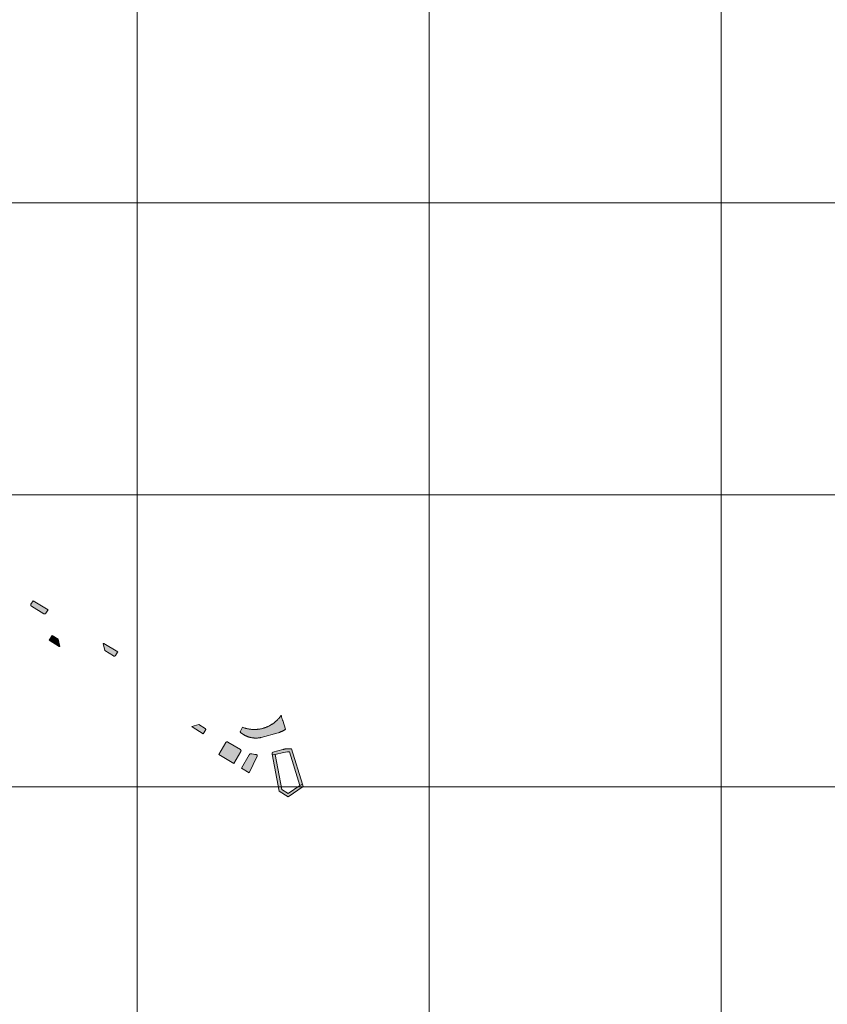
# Model space of a CAD drawing. Header units: metres. Extents: x 191568 to 204791, y 316774 to 325272.
# Tile 78 of 93: x 200305 to 200581, y 319851 to 320188. Entities that reach past the tile are written whole.
import ezdxf

# ---------------------------------------------------------------- set-up
doc = ezdxf.new("R2010")
doc.units = ezdxf.units.M
doc.layers.add('0-MEETLOCATIES-100x100m', color=1, linetype='Continuous', lineweight=13)
doc.layers.add('Gekoppeld_blokhaag', color=7, linetype='Continuous', lineweight=0)

# ---------------------------------------------------------------- blocks, each defined once
blk = doc.blocks.new('*U13')
at = {"layer": '0-MEETLOCATIES-100x100m'}
blk.add_lwpolyline([(-50, 50), (50, 50), (50, -50), (-50, -50)], close=True, dxfattribs=at)
blk = doc.blocks.new('*U14')
at = {"layer": '0-MEETLOCATIES-100x100m', "color": 0, "linetype": 'ByBlock', "lineweight": -2, "transparency": 16777216}
for p in [(2100, 2500), (2200, 2500), (2300, 2500), (2400, 2500), (2100, 2400), (2200, 2400), (2300, 2400), (2400, 2400), (2100, 2300), (2200, 2300), (2300, 2300), (2400, 2300), (2100, 2200), (2200, 2200), (2300, 2200), (2400, 2200)]:
    blk.add_blockref('*U13', p, dxfattribs=at)

msp = doc.modelspace()

# ---------------------------------------------------------------- hatches: boundary and pattern name
at = {"layer": 'Gekoppeld_blokhaag'}
for points in [[(200308.92, 319987.51), (200313.2, 319984.92), (200313.21, 319984.92), (200313.22, 319984.91), (200313.22, 319984.91), (200313.23, 319984.9), (200313.24, 319984.9), (200313.25, 319984.89), (200313.26, 319984.89), (200313.27, 319984.89), (200313.27, 319984.88), (200313.28, 319984.88), (200313.29, 319984.88), (200313.3, 319984.87), (200313.31, 319984.87), (200313.32, 319984.87), (200313.33, 319984.87), (200313.34, 319984.86), (200313.35, 319984.86), (200313.35, 319984.86), (200313.36, 319984.86), (200313.37, 319984.86), (200313.38, 319984.85), (200313.39, 319984.85), (200313.4, 319984.85), (200313.41, 319984.85), (200313.42, 319984.85), (200313.43, 319984.85), (200313.44, 319984.85), (200313.45, 319984.85), (200313.45, 319984.85), (200313.46, 319984.85), (200313.47, 319984.85), (200313.48, 319984.85), (200313.49, 319984.85), (200313.5, 319984.85), (200313.51, 319984.85), (200313.52, 319984.85), (200313.53, 319984.85), (200313.54, 319984.85), (200313.55, 319984.85), (200313.56, 319984.85), (200313.56, 319984.86), (200313.57, 319984.86), (200313.58, 319984.86), (200313.59, 319984.86), (200313.6, 319984.86), (200313.61, 319984.87), (200313.62, 319984.87), (200313.63, 319984.87), (200313.64, 319984.87), (200313.65, 319984.88), (200313.65, 319984.88), (200313.66, 319984.88), (200313.67, 319984.89), (200313.68, 319984.89), (200313.69, 319984.89), (200313.7, 319984.9), (200313.7, 319984.9), (200313.71, 319984.91), (200313.72, 319984.91), (200313.73, 319984.92), (200313.74, 319984.92), (200313.74, 319984.93), (200313.75, 319984.93), (200313.76, 319984.93), (200313.77, 319984.94), (200313.78, 319984.95), (200313.78, 319984.95), (200313.79, 319984.96), (200313.8, 319984.96), (200313.8, 319984.97), (200313.81, 319984.97), (200313.82, 319984.98), (200313.83, 319984.99), (200313.83, 319984.99), (200313.84, 319985), (200313.85, 319985.01), (200313.85, 319985.01), (200313.86, 319985.02), (200313.86, 319985.03), (200313.87, 319985.03), (200313.88, 319985.04), (200313.88, 319985.05), (200313.89, 319985.05), (200313.89, 319985.06), (200313.9, 319985.07), (200314.55, 319986.18), (200314.61, 319986.27), (200309.48, 319989.39), (200308.76, 319988.2), (200308.75, 319988.19), (200308.75, 319988.18), (200308.74, 319988.17), (200308.74, 319988.17), (200308.73, 319988.16), (200308.73, 319988.15), (200308.73, 319988.14), (200308.72, 319988.13), (200308.72, 319988.13), (200308.72, 319988.12), (200308.71, 319988.11), (200308.71, 319988.1), (200308.71, 319988.09), (200308.71, 319988.08), (200308.7, 319988.08), (200308.7, 319988.07), (200308.7, 319988.06), (200308.7, 319988.05), (200308.69, 319988.04), (200308.69, 319988.03), (200308.69, 319988.02), (200308.69, 319988.02), (200308.69, 319988.01), (200308.69, 319988), (200308.69, 319987.99), (200308.69, 319987.98), (200308.69, 319987.97), (200308.68, 319987.96), (200308.68, 319987.95), (200308.68, 319987.95), (200308.68, 319987.94), (200308.68, 319987.93), (200308.68, 319987.92), (200308.68, 319987.91), (200308.69, 319987.9), (200308.69, 319987.89), (200308.69, 319987.88), (200308.69, 319987.88), (200308.69, 319987.87), (200308.69, 319987.86), (200308.69, 319987.85), (200308.69, 319987.84), (200308.7, 319987.83), (200308.7, 319987.82), (200308.7, 319987.81), (200308.7, 319987.81), (200308.7, 319987.8), (200308.71, 319987.79), (200308.71, 319987.78), (200308.71, 319987.77), (200308.72, 319987.76), (200308.72, 319987.76), (200308.72, 319987.75), (200308.72, 319987.74), (200308.73, 319987.73), (200308.73, 319987.72), (200308.74, 319987.72), (200308.74, 319987.71), (200308.74, 319987.7), (200308.75, 319987.69), (200308.75, 319987.68), (200308.76, 319987.68), (200308.76, 319987.67), (200308.77, 319987.66), (200308.77, 319987.66), (200308.78, 319987.65), (200308.78, 319987.64), (200308.79, 319987.63), (200308.79, 319987.63), (200308.8, 319987.62), (200308.8, 319987.61), (200308.81, 319987.61), (200308.82, 319987.6), (200308.82, 319987.59), (200308.83, 319987.59), (200308.83, 319987.58), (200308.84, 319987.57), (200308.85, 319987.57), (200308.85, 319987.56), (200308.86, 319987.56), (200308.87, 319987.55), (200308.87, 319987.55), (200308.88, 319987.54), (200308.89, 319987.53), (200308.89, 319987.53), (200308.9, 319987.52), (200308.91, 319987.52), (200308.92, 319987.51)], [(200318.02, 319976.21), (200315.97, 319977.46), (200314.98, 319975.85), (200318.39, 319973.73), (200318.62, 319973.69)], [(200334.07, 319972.28), (200337.03, 319970.47), (200337.04, 319970.46), (200337.05, 319970.46), (200337.05, 319970.46), (200337.06, 319970.45), (200337.07, 319970.45), (200337.08, 319970.44), (200337.09, 319970.44), (200337.09, 319970.44), (200337.1, 319970.43), (200337.11, 319970.43), (200337.12, 319970.43), (200337.13, 319970.42), (200337.13, 319970.42), (200337.14, 319970.42), (200337.15, 319970.42), (200337.16, 319970.41), (200337.17, 319970.41), (200337.18, 319970.41), (200337.19, 319970.41), (200337.19, 319970.41), (200337.2, 319970.41), (200337.21, 319970.4), (200337.22, 319970.4), (200337.23, 319970.4), (200337.24, 319970.4), (200337.25, 319970.4), (200337.25, 319970.4), (200337.26, 319970.4), (200337.27, 319970.4), (200337.28, 319970.4), (200337.29, 319970.4), (200337.3, 319970.4), (200337.31, 319970.4), (200337.32, 319970.4), (200337.32, 319970.4), (200337.33, 319970.4), (200337.34, 319970.4), (200337.35, 319970.4), (200337.36, 319970.4), (200337.37, 319970.4), (200337.38, 319970.41), (200337.39, 319970.41), (200337.39, 319970.41), (200337.4, 319970.41), (200337.41, 319970.41), (200337.42, 319970.42), (200337.43, 319970.42), (200337.44, 319970.42), (200337.44, 319970.42), (200337.45, 319970.43), (200337.46, 319970.43), (200337.47, 319970.43), (200337.48, 319970.43), (200337.49, 319970.44), (200337.49, 319970.44), (200337.5, 319970.44), (200337.51, 319970.45), (200337.52, 319970.45), (200337.53, 319970.46), (200337.53, 319970.46), (200337.54, 319970.47), (200337.55, 319970.47), (200337.56, 319970.47), (200337.56, 319970.48), (200337.57, 319970.48), (200337.58, 319970.49), (200337.58, 319970.49), (200337.59, 319970.5), (200337.6, 319970.5), (200337.61, 319970.51), (200337.61, 319970.52), (200337.62, 319970.52), (200337.63, 319970.53), (200337.63, 319970.53), (200337.64, 319970.54), (200337.64, 319970.54), (200337.65, 319970.55), (200337.66, 319970.56), (200337.66, 319970.56), (200337.67, 319970.57), (200337.67, 319970.58), (200337.68, 319970.58), (200337.69, 319970.59), (200337.69, 319970.6), (200337.7, 319970.6), (200337.7, 319970.61), (200337.71, 319970.62), (200337.71, 319970.63), (200337.72, 319970.63), (200337.72, 319970.64), (200337.72, 319970.65), (200337.73, 319970.66), (200337.73, 319970.66), (200338.37, 319971.77), (200338.45, 319971.89), (200333.67, 319974.76), (200333.44, 319974.78)], [(200381.55, 319943.53), (200381.67, 319943.46), (200381.79, 319943.39), (200381.91, 319943.32), (200382.03, 319943.26), (200382.15, 319943.2), (200382.27, 319943.13), (200382.39, 319943.07), (200382.52, 319943.02), (200382.64, 319942.96), (200382.77, 319942.91), (200382.9, 319942.86), (200383.02, 319942.81), (200383.15, 319942.76), (200383.28, 319942.72), (200383.41, 319942.68), (200383.54, 319942.64), (200383.67, 319942.6), (200383.81, 319942.57), (200383.94, 319942.54), (200384.07, 319942.5), (200384.21, 319942.48), (200384.34, 319942.45), (200384.48, 319942.43), (200384.61, 319942.41), (200384.75, 319942.39), (200384.88, 319942.37), (200385.02, 319942.36), (200385.15, 319942.35), (200385.29, 319942.34), (200385.43, 319942.33), (200385.56, 319942.33), (200385.7, 319942.32), (200385.84, 319942.32), (200385.97, 319942.33), (200386.11, 319942.33), (200386.25, 319942.34), (200386.38, 319942.35), (200386.52, 319942.36), (200386.66, 319942.38), (200386.79, 319942.39), (200386.93, 319942.41), (200387.06, 319942.43), (200387.2, 319942.46), (200387.33, 319942.48), (200387.47, 319942.51), (200387.6, 319942.54), (200393.42, 319944.14), (200393.56, 319944.18), (200393.69, 319944.23), (200393.83, 319944.27), (200393.96, 319944.32), (200394.09, 319944.37), (200394.22, 319944.42), (200394.35, 319944.47), (200394.48, 319944.53), (200394.61, 319944.58), (200394.73, 319944.64), (200394.86, 319944.71), (200394.98, 319944.77), (200395.11, 319944.84), (200395.23, 319944.91), (200395.35, 319944.98), (200395.46, 319945.04), (200395.57, 319945.11), (200395.67, 319945.18), (200395.78, 319945.25), (200395.88, 319945.33), (200394.97, 319948.31), (200394.9, 319948.47), (200394.84, 319948.63), (200394.78, 319948.79), (200394.72, 319948.96), (200394.67, 319949.12), (200394.62, 319949.29), (200394.57, 319949.45), (200394.53, 319949.62), (200394.49, 319949.79), (200394.45, 319949.96), (200394.42, 319950.13), (200394.3, 319949.97), (200394.19, 319949.81), (200394.08, 319949.66), (200393.96, 319949.5), (200393.84, 319949.35), (200393.71, 319949.2), (200393.59, 319949.06), (200393.46, 319948.91), (200393.33, 319948.77), (200393.19, 319948.63), (200393.06, 319948.49), (200392.92, 319948.36), (200392.78, 319948.23), (200392.64, 319948.1), (200392.49, 319947.97), (200392.34, 319947.84), (200392.19, 319947.72), (200392.04, 319947.6), (200391.89, 319947.48), (200391.73, 319947.37), (200391.57, 319947.26), (200391.41, 319947.15), (200391.25, 319947.04), (200391.09, 319946.94), (200390.92, 319946.84), (200390.76, 319946.74), (200390.59, 319946.65), (200390.42, 319946.55), (200390.25, 319946.46), (200390.07, 319946.38), (200389.9, 319946.3), (200389.72, 319946.22), (200389.54, 319946.14), (200389.37, 319946.07), (200389.19, 319946), (200389, 319945.93), (200388.82, 319945.86), (200388.64, 319945.8), (200388.45, 319945.75), (200388.27, 319945.69), (200388.08, 319945.64), (200387.89, 319945.59), (200387.71, 319945.55), (200387.52, 319945.51), (200387.33, 319945.47), (200387.14, 319945.43), (200386.95, 319945.4), (200386.75, 319945.37), (200386.56, 319945.35), (200386.37, 319945.33), (200386.18, 319945.31), (200385.99, 319945.29), (200385.79, 319945.28), (200385.6, 319945.27), (200385.41, 319945.27), (200385.21, 319945.27), (200385.02, 319945.27), (200384.83, 319945.28), (200384.63, 319945.28), (200384.44, 319945.3), (200384.25, 319945.31), (200384.05, 319945.33), (200383.86, 319945.35), (200383.67, 319945.38), (200383.48, 319945.41), (200383.29, 319945.44), (200383.1, 319945.47), (200382.91, 319945.51), (200382.72, 319945.56), (200382.53, 319945.6), (200382.34, 319945.65), (200382.16, 319945.7), (200381.97, 319945.76), (200381.79, 319945.81), (200381.61, 319945.88), (200381.42, 319945.94), (200381.24, 319946.01), (200380.51, 319944.74), (200380.5, 319944.73), (200380.5, 319944.73), (200380.49, 319944.72), (200380.49, 319944.71), (200380.49, 319944.7), (200380.48, 319944.69), (200380.48, 319944.69), (200380.47, 319944.68), (200380.47, 319944.67), (200380.47, 319944.66), (200380.47, 319944.65), (200380.46, 319944.65), (200380.46, 319944.64), (200380.46, 319944.63), (200380.45, 319944.62), (200380.45, 319944.61), (200380.45, 319944.61), (200380.45, 319944.6), (200380.45, 319944.59), (200380.44, 319944.58), (200380.44, 319944.57), (200380.44, 319944.56), (200380.44, 319944.56), (200380.44, 319944.55), (200380.44, 319944.54), (200380.44, 319944.53), (200380.43, 319944.52), (200380.43, 319944.51), (200380.43, 319944.5), (200380.43, 319944.49), (200380.43, 319944.49), (200380.43, 319944.48), (200380.43, 319944.47), (200380.43, 319944.46), (200380.43, 319944.45), (200380.43, 319944.44), (200380.43, 319944.43), (200380.44, 319944.43), (200380.44, 319944.42), (200380.44, 319944.41), (200380.44, 319944.4), (200380.44, 319944.39), (200380.44, 319944.38), (200380.44, 319944.37), (200380.45, 319944.37), (200380.45, 319944.36), (200380.45, 319944.35), (200380.45, 319944.34), (200380.45, 319944.33), (200380.46, 319944.32), (200380.46, 319944.32), (200380.46, 319944.31), (200380.47, 319944.3), (200380.47, 319944.29), (200380.47, 319944.28), (200380.48, 319944.28), (200380.48, 319944.27), (200380.48, 319944.26), (200380.49, 319944.25), (200380.49, 319944.25), (200380.5, 319944.24), (200380.5, 319944.23), (200380.5, 319944.22), (200380.51, 319944.22), (200380.51, 319944.21), (200380.52, 319944.2), (200380.52, 319944.19), (200380.53, 319944.19), (200380.53, 319944.18), (200380.54, 319944.17), (200380.54, 319944.17), (200380.55, 319944.16), (200380.55, 319944.15), (200380.56, 319944.15), (200380.57, 319944.14), (200380.57, 319944.13), (200380.58, 319944.13), (200380.58, 319944.12), (200380.59, 319944.12), (200380.6, 319944.11), (200380.6, 319944.1), (200380.61, 319944.1)], [(200368.52, 319945.06), (200368.52, 319945.06), (200368.53, 319945.07), (200368.53, 319945.08), (200368.54, 319945.09), (200368.54, 319945.09), (200368.54, 319945.1), (200368.55, 319945.11), (200368.55, 319945.11), (200368.55, 319945.12), (200368.55, 319945.13), (200368.56, 319945.14), (200368.56, 319945.15), (200368.56, 319945.15), (200368.56, 319945.16), (200368.57, 319945.17), (200368.57, 319945.18), (200368.57, 319945.18), (200368.57, 319945.19), (200368.57, 319945.2), (200368.57, 319945.21), (200368.58, 319945.22), (200368.58, 319945.22), (200368.58, 319945.23), (200368.58, 319945.24), (200368.58, 319945.25), (200368.58, 319945.26), (200368.58, 319945.26), (200368.58, 319945.27), (200368.58, 319945.28), (200368.58, 319945.29), (200368.58, 319945.3), (200368.58, 319945.3), (200368.58, 319945.31), (200368.58, 319945.32), (200368.58, 319945.33), (200368.58, 319945.34), (200368.58, 319945.34), (200368.58, 319945.35), (200368.58, 319945.36), (200368.57, 319945.37), (200368.57, 319945.38), (200368.57, 319945.38), (200368.57, 319945.39), (200368.57, 319945.4), (200368.56, 319945.41), (200368.56, 319945.41), (200368.56, 319945.42), (200368.56, 319945.43), (200368.56, 319945.44), (200368.55, 319945.44), (200368.55, 319945.45), (200368.55, 319945.46), (200368.54, 319945.47), (200368.54, 319945.47), (200368.54, 319945.48), (200368.53, 319945.49), (200368.53, 319945.5), (200368.53, 319945.5), (200368.52, 319945.51), (200368.52, 319945.52), (200368.51, 319945.52), (200368.51, 319945.53), (200368.51, 319945.54), (200368.5, 319945.54), (200368.5, 319945.55), (200368.49, 319945.56), (200368.49, 319945.56), (200368.48, 319945.57), (200368.48, 319945.58), (200368.47, 319945.58), (200368.47, 319945.59), (200368.46, 319945.59), (200368.46, 319945.6), (200368.45, 319945.61), (200368.44, 319945.61), (200368.44, 319945.62), (200368.43, 319945.62), (200368.43, 319945.63), (200368.42, 319945.63), (200368.41, 319945.64), (200368.41, 319945.64), (200368.4, 319945.65), (200368.4, 319945.65), (200366.24, 319946.96), (200363.8, 319946.32), (200363.91, 319946.15), (200367.74, 319943.81)], [(200375.48, 319940.82), (200373.05, 319936.75), (200378.17, 319933.66), (200380.61, 319937.74), (200380.62, 319937.75), (200380.62, 319937.76), (200380.62, 319937.77), (200380.63, 319937.77), (200380.63, 319937.78), (200380.64, 319937.79), (200380.64, 319937.79), (200380.64, 319937.8), (200380.65, 319937.81), (200380.65, 319937.82), (200380.65, 319937.83), (200380.65, 319937.83), (200380.66, 319937.84), (200380.66, 319937.85), (200380.66, 319937.86), (200380.66, 319937.86), (200380.67, 319937.87), (200380.67, 319937.88), (200380.67, 319937.89), (200380.67, 319937.9), (200380.67, 319937.9), (200380.67, 319937.91), (200380.67, 319937.92), (200380.68, 319937.93), (200380.68, 319937.94), (200380.68, 319937.94), (200380.68, 319937.95), (200380.68, 319937.96), (200380.68, 319937.97), (200380.68, 319937.98), (200380.68, 319937.98), (200380.68, 319937.99), (200380.68, 319938), (200380.68, 319938.01), (200380.68, 319938.02), (200380.68, 319938.03), (200380.68, 319938.03), (200380.67, 319938.04), (200380.67, 319938.05), (200380.67, 319938.06), (200380.67, 319938.07), (200380.67, 319938.07), (200380.67, 319938.08), (200380.67, 319938.09), (200380.66, 319938.1), (200380.66, 319938.11), (200380.66, 319938.11), (200380.66, 319938.12), (200380.65, 319938.13), (200380.65, 319938.14), (200380.65, 319938.14), (200380.65, 319938.15), (200380.64, 319938.16), (200380.64, 319938.17), (200380.64, 319938.17), (200380.63, 319938.18), (200380.63, 319938.19), (200380.63, 319938.2), (200380.62, 319938.2), (200380.62, 319938.21), (200380.61, 319938.22), (200380.61, 319938.23), (200380.61, 319938.23), (200380.6, 319938.24), (200380.6, 319938.25), (200380.59, 319938.25), (200380.59, 319938.26), (200380.58, 319938.27), (200380.58, 319938.27), (200380.57, 319938.28), (200380.57, 319938.28), (200380.56, 319938.29), (200380.56, 319938.3), (200380.55, 319938.3), (200380.55, 319938.31), (200380.54, 319938.31), (200380.53, 319938.32), (200380.53, 319938.33), (200380.52, 319938.33), (200380.52, 319938.34), (200380.51, 319938.34), (200380.5, 319938.35), (200380.5, 319938.35), (200380.49, 319938.36), (200380.48, 319938.36), (200380.48, 319938.37), (200380.47, 319938.37), (200380.46, 319938.38), (200380.46, 319938.38), (200376.14, 319940.98), (200376.13, 319940.99), (200376.12, 319940.99), (200376.11, 319940.99), (200376.11, 319941), (200376.1, 319941), (200376.09, 319941), (200376.08, 319941.01), (200376.07, 319941.01), (200376.06, 319941.01), (200376.05, 319941.01), (200376.04, 319941.01), (200376.03, 319941.02), (200376.02, 319941.02), (200376.01, 319941.02), (200376, 319941.02), (200375.99, 319941.02), (200375.98, 319941.02), (200375.97, 319941.02), (200375.96, 319941.03), (200375.95, 319941.03), (200375.94, 319941.03), (200375.93, 319941.03), (200375.92, 319941.03), (200375.91, 319941.03), (200375.9, 319941.03), (200375.89, 319941.03), (200375.88, 319941.02), (200375.87, 319941.02), (200375.86, 319941.02), (200375.85, 319941.02), (200375.84, 319941.02), (200375.83, 319941.02), (200375.82, 319941.02), (200375.81, 319941.01), (200375.8, 319941.01), (200375.79, 319941.01), (200375.78, 319941.01), (200375.77, 319941.01), (200375.76, 319941), (200375.75, 319941), (200375.74, 319941), (200375.73, 319940.99), (200375.72, 319940.99), (200375.71, 319940.99), (200375.7, 319940.98), (200375.69, 319940.98), (200375.68, 319940.97), (200375.67, 319940.97), (200375.66, 319940.97), (200375.66, 319940.96), (200375.65, 319940.96), (200375.64, 319940.95), (200375.63, 319940.95), (200375.62, 319940.94), (200375.61, 319940.94), (200375.6, 319940.93), (200375.6, 319940.92), (200375.59, 319940.92), (200375.58, 319940.91), (200375.57, 319940.91), (200375.56, 319940.9), (200375.56, 319940.89), (200375.55, 319940.89), (200375.54, 319940.88), (200375.53, 319940.87), (200375.53, 319940.87), (200375.52, 319940.86), (200375.51, 319940.85), (200375.5, 319940.85), (200375.5, 319940.84), (200375.49, 319940.83)], [(200386.25, 319936.18), (200386.25, 319936.19), (200386.25, 319936.2), (200386.26, 319936.2), (200386.26, 319936.21), (200386.26, 319936.22), (200386.26, 319936.22), (200386.26, 319936.23), (200386.26, 319936.24), (200386.26, 319936.25), (200386.26, 319936.25), (200386.26, 319936.26), (200386.26, 319936.27), (200386.26, 319936.28), (200386.26, 319936.28), (200386.26, 319936.29), (200386.26, 319936.3), (200386.26, 319936.3), (200386.26, 319936.31), (200386.26, 319936.32), (200386.25, 319936.33), (200386.25, 319936.33), (200386.25, 319936.34), (200386.25, 319936.35), (200386.25, 319936.35), (200386.25, 319936.36), (200386.24, 319936.37), (200386.24, 319936.38), (200386.24, 319936.38), (200386.24, 319936.39), (200386.24, 319936.4), (200386.23, 319936.4), (200386.23, 319936.41), (200386.23, 319936.42), (200386.23, 319936.42), (200386.22, 319936.43), (200386.22, 319936.44), (200386.22, 319936.44), (200386.21, 319936.45), (200386.21, 319936.46), (200386.21, 319936.46), (200386.2, 319936.47), (200386.2, 319936.47), (200386.2, 319936.48), (200386.19, 319936.49), (200386.19, 319936.49), (200386.18, 319936.5), (200386.18, 319936.5), (200386.17, 319936.51), (200386.17, 319936.52), (200386.17, 319936.52), (200386.16, 319936.53), (200386.16, 319936.53), (200386.15, 319936.54), (200386.15, 319936.54), (200386.14, 319936.55), (200386.14, 319936.55), (200386.13, 319936.56), (200386.13, 319936.56), (200386.12, 319936.57), (200386.12, 319936.57), (200386.11, 319936.58), (200386.1, 319936.58), (200386.1, 319936.59), (200386.09, 319936.59), (200386.09, 319936.6), (200386.08, 319936.6), (200386.08, 319936.6), (200386.07, 319936.61), (200386.06, 319936.61), (200386.06, 319936.62), (200386.05, 319936.62), (200386.04, 319936.62), (200386.04, 319936.63), (200386.03, 319936.63), (200386.02, 319936.63), (200386.02, 319936.64), (200386.01, 319936.64), (200386.01, 319936.64), (200386, 319936.64), (200385.99, 319936.65), (200385.98, 319936.65), (200385.83, 319936.66), (200385.37, 319936.74), (200384.91, 319936.82), (200384.44, 319936.9), (200383.98, 319936.99), (200383.97, 319936.99), (200383.96, 319936.99), (200383.95, 319936.99), (200383.94, 319936.99), (200383.94, 319936.99), (200383.93, 319936.99), (200383.92, 319936.98), (200383.91, 319936.98), (200383.9, 319936.98), (200383.89, 319936.98), (200383.88, 319936.98), (200383.88, 319936.97), (200383.87, 319936.97), (200383.86, 319936.97), (200383.85, 319936.97), (200383.84, 319936.96), (200383.84, 319936.96), (200383.83, 319936.96), (200383.82, 319936.96), (200383.81, 319936.95), (200383.8, 319936.95), (200383.8, 319936.94), (200383.79, 319936.94), (200383.78, 319936.94), (200383.77, 319936.93), (200383.77, 319936.93), (200383.76, 319936.92), (200383.75, 319936.92), (200383.74, 319936.92), (200383.74, 319936.91), (200383.73, 319936.91), (200383.72, 319936.9), (200383.72, 319936.9), (200383.71, 319936.89), (200383.7, 319936.89), (200383.7, 319936.88), (200383.69, 319936.87), (200383.68, 319936.87), (200383.68, 319936.86), (200383.67, 319936.86), (200383.66, 319936.85), (200383.66, 319936.84), (200383.65, 319936.84), (200383.65, 319936.83), (200383.64, 319936.83), (200383.63, 319936.82), (200383.63, 319936.81), (200383.62, 319936.81), (200383.62, 319936.8), (200383.61, 319936.79), (200383.61, 319936.79), (200383.6, 319936.78), (200383.6, 319936.77), (200383.59, 319936.76), (200383.59, 319936.76), (200383.58, 319936.75), (200383.58, 319936.74), (200383.58, 319936.73), (200383.57, 319936.73), (200383.57, 319936.72), (200383.56, 319936.71), (200383.56, 319936.7), (200383.56, 319936.7), (200383.55, 319936.69), (200383.55, 319936.68), (200383.55, 319936.67), (200383.55, 319936.66), (200383.54, 319936.66), (200383.54, 319936.65), (200383.54, 319936.64), (200383.53, 319936.63), (200383.53, 319936.62), (200383.53, 319936.61), (200383.53, 319936.61), (200383.53, 319936.6), (200383.53, 319936.59), (200383.52, 319936.58), (200380.83, 319932.04), (200383.43, 319930.43)], [(200391.29, 319936.87), (200393.74, 319924.19), (200396.86, 319922.18), (200402, 319925.69), (200401.72, 319926.6), (200400.82, 319926.09), (200396.84, 319923.38), (200394.65, 319924.76), (200392.35, 319936.66)]]:
    msp.add_hatch(color=1, dxfattribs=at).paths.add_polyline_path(points)
at = {"layer": 'Gekoppeld_blokhaag', "extrusion": (0, 0, -1)}
msp.add_hatch(color=1, dxfattribs=at).paths.add_polyline_path([(-200392.35, 319936.66), (-200395.24, 319937.44), (-200395.92, 319937.56), (-200396.61, 319937.63), (-200397.23, 319937.63), (-200400.82, 319926.09), (-200401.72, 319926.6), (-200397.96, 319938.64), (-200397.83, 319938.65), (-200397.7, 319938.67), (-200397.56, 319938.68), (-200397.43, 319938.68), (-200397.3, 319938.69), (-200397.16, 319938.69), (-200397.03, 319938.69), (-200396.89, 319938.69), (-200396.75, 319938.69), (-200396.61, 319938.68), (-200396.47, 319938.67), (-200396.33, 319938.66), (-200396.2, 319938.64), (-200396.06, 319938.63), (-200395.92, 319938.61), (-200395.78, 319938.59), (-200395.64, 319938.56), (-200395.51, 319938.53), (-200395.37, 319938.51), (-200395.24, 319938.47), (-200395.1, 319938.44), (-200394.97, 319938.4), (-200391.6, 319937.49), (-200391.59, 319937.49), (-200391.58, 319937.48), (-200391.57, 319937.47), (-200391.56, 319937.46), (-200391.55, 319937.46), (-200391.54, 319937.45), (-200391.53, 319937.44), (-200391.52, 319937.43), (-200391.51, 319937.42), (-200391.5, 319937.41), (-200391.49, 319937.4), (-200391.48, 319937.39), (-200391.47, 319937.38), (-200391.46, 319937.37), (-200391.46, 319937.36), (-200391.45, 319937.35), (-200391.44, 319937.34), (-200391.43, 319937.33), (-200391.42, 319937.32), (-200391.42, 319937.31), (-200391.41, 319937.3), (-200391.4, 319937.29), (-200391.4, 319937.28), (-200391.39, 319937.27), (-200391.38, 319937.26), (-200391.38, 319937.25), (-200391.37, 319937.23), (-200391.37, 319937.22), (-200391.36, 319937.21), (-200391.35, 319937.2), (-200391.35, 319937.19), (-200391.34, 319937.18), (-200391.34, 319937.16), (-200391.33, 319937.15), (-200391.33, 319937.14), (-200391.33, 319937.13), (-200391.32, 319937.11), (-200391.32, 319937.1), (-200391.31, 319937.09), (-200391.31, 319937.08), (-200391.31, 319937.07), (-200391.31, 319937.05), (-200391.3, 319937.04), (-200391.3, 319937.03), (-200391.3, 319937.01), (-200391.3, 319937), (-200391.29, 319936.99), (-200391.29, 319936.98), (-200391.29, 319936.96), (-200391.29, 319936.95), (-200391.29, 319936.94), (-200391.29, 319936.92), (-200391.29, 319936.91), (-200391.29, 319936.9), (-200391.29, 319936.89), (-200391.29, 319936.87)])

# ---------------------------------------------------------------- linework, layer by layer
at = {"layer": 'Gekoppeld_blokhaag', "color": 1, "flags": 128}
for points in [[(200308.92, 319987.51), (200313.2, 319984.92), (200313.2, 319984.92), (200313.21, 319984.92), (200313.22, 319984.91), (200313.22, 319984.91), (200313.23, 319984.9), (200313.24, 319984.9), (200313.25, 319984.89), (200313.26, 319984.89), (200313.27, 319984.89), (200313.27, 319984.88), (200313.28, 319984.88), (200313.29, 319984.88), (200313.3, 319984.87), (200313.31, 319984.87), (200313.32, 319984.87), (200313.33, 319984.87), (200313.34, 319984.86), (200313.35, 319984.86), (200313.35, 319984.86), (200313.36, 319984.86), (200313.37, 319984.86), (200313.38, 319984.85), (200313.39, 319984.85), (200313.4, 319984.85), (200313.41, 319984.85), (200313.42, 319984.85), (200313.43, 319984.85), (200313.44, 319984.85), (200313.45, 319984.85), (200313.45, 319984.85), (200313.46, 319984.85), (200313.47, 319984.85), (200313.48, 319984.85), (200313.49, 319984.85), (200313.5, 319984.85), (200313.51, 319984.85), (200313.52, 319984.85), (200313.53, 319984.85), (200313.54, 319984.85), (200313.55, 319984.85), (200313.56, 319984.85), (200313.56, 319984.86), (200313.57, 319984.86), (200313.58, 319984.86), (200313.59, 319984.86), (200313.6, 319984.86), (200313.61, 319984.87), (200313.62, 319984.87), (200313.63, 319984.87), (200313.64, 319984.87), (200313.65, 319984.88), (200313.65, 319984.88), (200313.66, 319984.88), (200313.67, 319984.89), (200313.68, 319984.89), (200313.69, 319984.89), (200313.7, 319984.9), (200313.7, 319984.9), (200313.71, 319984.91), (200313.72, 319984.91), (200313.73, 319984.92), (200313.74, 319984.92), (200313.74, 319984.93), (200313.75, 319984.93), (200313.76, 319984.93), (200313.77, 319984.94), (200313.78, 319984.95), (200313.78, 319984.95), (200313.79, 319984.96), (200313.8, 319984.96), (200313.8, 319984.97), (200313.81, 319984.97), (200313.82, 319984.98), (200313.83, 319984.99), (200313.83, 319984.99), (200313.84, 319985), (200313.85, 319985.01), (200313.85, 319985.01), (200313.86, 319985.02), (200313.86, 319985.03), (200313.87, 319985.03), (200313.88, 319985.04), (200313.88, 319985.05), (200313.89, 319985.05), (200313.89, 319985.06), (200313.9, 319985.07), (200313.9, 319985.07), (200314.55, 319986.18), (200314.61, 319986.27), (200309.48, 319989.39), (200308.76, 319988.2), (200308.76, 319988.2), (200308.75, 319988.19), (200308.75, 319988.18), (200308.74, 319988.17), (200308.74, 319988.17), (200308.73, 319988.16), (200308.73, 319988.15), (200308.73, 319988.14), (200308.72, 319988.13), (200308.72, 319988.13), (200308.72, 319988.12), (200308.71, 319988.11), (200308.71, 319988.1), (200308.71, 319988.09), (200308.71, 319988.08), (200308.7, 319988.08), (200308.7, 319988.07), (200308.7, 319988.06), (200308.7, 319988.05), (200308.69, 319988.04), (200308.69, 319988.03), (200308.69, 319988.02), (200308.69, 319988.02), (200308.69, 319988.01), (200308.69, 319988), (200308.69, 319987.99), (200308.69, 319987.98), (200308.69, 319987.97), (200308.68, 319987.96), (200308.68, 319987.95), (200308.68, 319987.95), (200308.68, 319987.94), (200308.68, 319987.93), (200308.68, 319987.92), (200308.68, 319987.91), (200308.69, 319987.9), (200308.69, 319987.89), (200308.69, 319987.88), (200308.69, 319987.88), (200308.69, 319987.87), (200308.69, 319987.86), (200308.69, 319987.85), (200308.69, 319987.84), (200308.7, 319987.83), (200308.7, 319987.82), (200308.7, 319987.81), (200308.7, 319987.81), (200308.7, 319987.8), (200308.71, 319987.79), (200308.71, 319987.78), (200308.71, 319987.77), (200308.72, 319987.76), (200308.72, 319987.76), (200308.72, 319987.75), (200308.72, 319987.74), (200308.73, 319987.73), (200308.73, 319987.72), (200308.74, 319987.72), (200308.74, 319987.71), (200308.74, 319987.7), (200308.75, 319987.69), (200308.75, 319987.68), (200308.76, 319987.68), (200308.76, 319987.67), (200308.77, 319987.66), (200308.77, 319987.66), (200308.78, 319987.65), (200308.78, 319987.64), (200308.79, 319987.63), (200308.79, 319987.63), (200308.8, 319987.62), (200308.8, 319987.61), (200308.81, 319987.61), (200308.82, 319987.6), (200308.82, 319987.59), (200308.83, 319987.59), (200308.83, 319987.58), (200308.84, 319987.57), (200308.85, 319987.57), (200308.85, 319987.56), (200308.86, 319987.56), (200308.87, 319987.55), (200308.87, 319987.55), (200308.88, 319987.54), (200308.89, 319987.53), (200308.89, 319987.53), (200308.9, 319987.52), (200308.91, 319987.52), (200308.92, 319987.51)], [(200318.02, 319976.21), (200315.97, 319977.46), (200314.98, 319975.85), (200318.39, 319973.73), (200318.62, 319973.69)], [(200334.07, 319972.28), (200337.03, 319970.47), (200337.03, 319970.47), (200337.04, 319970.46), (200337.05, 319970.46), (200337.05, 319970.46), (200337.06, 319970.45), (200337.07, 319970.45), (200337.08, 319970.44), (200337.09, 319970.44), (200337.09, 319970.44), (200337.1, 319970.43), (200337.11, 319970.43), (200337.12, 319970.43), (200337.13, 319970.42), (200337.13, 319970.42), (200337.14, 319970.42), (200337.15, 319970.42), (200337.16, 319970.41), (200337.17, 319970.41), (200337.18, 319970.41), (200337.19, 319970.41), (200337.19, 319970.41), (200337.2, 319970.41), (200337.21, 319970.4), (200337.22, 319970.4), (200337.23, 319970.4), (200337.24, 319970.4), (200337.25, 319970.4), (200337.25, 319970.4), (200337.26, 319970.4), (200337.27, 319970.4), (200337.28, 319970.4), (200337.29, 319970.4), (200337.3, 319970.4), (200337.31, 319970.4), (200337.32, 319970.4), (200337.32, 319970.4), (200337.33, 319970.4), (200337.34, 319970.4), (200337.35, 319970.4), (200337.36, 319970.4), (200337.37, 319970.4), (200337.38, 319970.41), (200337.39, 319970.41), (200337.39, 319970.41), (200337.4, 319970.41), (200337.41, 319970.41), (200337.42, 319970.42), (200337.43, 319970.42), (200337.44, 319970.42), (200337.44, 319970.42), (200337.45, 319970.43), (200337.46, 319970.43), (200337.47, 319970.43), (200337.48, 319970.43), (200337.49, 319970.44), (200337.49, 319970.44), (200337.5, 319970.44), (200337.51, 319970.45), (200337.52, 319970.45), (200337.53, 319970.46), (200337.53, 319970.46), (200337.54, 319970.47), (200337.55, 319970.47), (200337.56, 319970.47), (200337.56, 319970.48), (200337.57, 319970.48), (200337.58, 319970.49), (200337.58, 319970.49), (200337.59, 319970.5), (200337.6, 319970.5), (200337.61, 319970.51), (200337.61, 319970.52), (200337.62, 319970.52), (200337.63, 319970.53), (200337.63, 319970.53), (200337.64, 319970.54), (200337.64, 319970.54), (200337.65, 319970.55), (200337.66, 319970.56), (200337.66, 319970.56), (200337.67, 319970.57), (200337.67, 319970.58), (200337.68, 319970.58), (200337.69, 319970.59), (200337.69, 319970.6), (200337.7, 319970.6), (200337.7, 319970.61), (200337.71, 319970.62), (200337.71, 319970.63), (200337.72, 319970.63), (200337.72, 319970.64), (200337.72, 319970.65), (200337.73, 319970.66), (200337.73, 319970.66), (200337.73, 319970.66), (200338.37, 319971.77), (200338.45, 319971.89), (200333.67, 319974.76), (200333.44, 319974.78)], [(200381.55, 319943.53), (200381.67, 319943.46), (200381.79, 319943.39), (200381.91, 319943.32), (200382.03, 319943.26), (200382.15, 319943.2), (200382.27, 319943.13), (200382.39, 319943.07), (200382.52, 319943.02), (200382.64, 319942.96), (200382.77, 319942.91), (200382.9, 319942.86), (200383.02, 319942.81), (200383.15, 319942.76), (200383.28, 319942.72), (200383.41, 319942.68), (200383.54, 319942.64), (200383.67, 319942.6), (200383.81, 319942.57), (200383.94, 319942.54), (200384.07, 319942.5), (200384.21, 319942.48), (200384.34, 319942.45), (200384.48, 319942.43), (200384.61, 319942.41), (200384.75, 319942.39), (200384.88, 319942.37), (200385.02, 319942.36), (200385.15, 319942.35), (200385.29, 319942.34), (200385.43, 319942.33), (200385.56, 319942.33), (200385.7, 319942.32), (200385.84, 319942.32), (200385.97, 319942.33), (200386.11, 319942.33), (200386.25, 319942.34), (200386.38, 319942.35), (200386.52, 319942.36), (200386.66, 319942.38), (200386.79, 319942.39), (200386.93, 319942.41), (200387.06, 319942.43), (200387.2, 319942.46), (200387.33, 319942.48), (200387.47, 319942.51), (200387.6, 319942.54), (200387.6, 319942.54), (200393.42, 319944.14), (200393.42, 319944.14), (200393.56, 319944.18), (200393.69, 319944.23), (200393.83, 319944.27), (200393.96, 319944.32), (200394.09, 319944.37), (200394.22, 319944.42), (200394.35, 319944.47), (200394.48, 319944.53), (200394.61, 319944.58), (200394.73, 319944.64), (200394.86, 319944.71), (200394.98, 319944.77), (200395.11, 319944.84), (200395.23, 319944.91), (200395.35, 319944.98), (200395.35, 319944.98), (200395.46, 319945.04), (200395.57, 319945.11), (200395.67, 319945.18), (200395.78, 319945.25), (200395.88, 319945.33), (200395.88, 319945.33), (200394.97, 319948.31), (200394.97, 319948.31), (200394.9, 319948.47), (200394.84, 319948.63), (200394.78, 319948.79), (200394.72, 319948.96), (200394.67, 319949.12), (200394.62, 319949.29), (200394.57, 319949.45), (200394.53, 319949.62), (200394.49, 319949.79), (200394.45, 319949.96), (200394.42, 319950.13), (200394.42, 319950.13), (200394.3, 319949.97), (200394.19, 319949.81), (200394.08, 319949.66), (200393.96, 319949.5), (200393.84, 319949.35), (200393.71, 319949.2), (200393.59, 319949.06), (200393.46, 319948.91), (200393.33, 319948.77), (200393.19, 319948.63), (200393.06, 319948.49), (200392.92, 319948.36), (200392.78, 319948.23), (200392.64, 319948.1), (200392.49, 319947.97), (200392.34, 319947.84), (200392.19, 319947.72), (200392.04, 319947.6), (200391.89, 319947.48), (200391.73, 319947.37), (200391.57, 319947.26), (200391.41, 319947.15), (200391.25, 319947.04), (200391.09, 319946.94), (200390.92, 319946.84), (200390.76, 319946.74), (200390.59, 319946.65), (200390.42, 319946.55), (200390.25, 319946.46), (200390.07, 319946.38), (200389.9, 319946.3), (200389.72, 319946.22), (200389.54, 319946.14), (200389.37, 319946.07), (200389.19, 319946), (200389, 319945.93), (200388.82, 319945.86), (200388.64, 319945.8), (200388.45, 319945.75), (200388.27, 319945.69), (200388.08, 319945.64), (200387.89, 319945.59), (200387.71, 319945.55), (200387.52, 319945.51), (200387.33, 319945.47), (200387.14, 319945.43), (200386.95, 319945.4), (200386.75, 319945.37), (200386.56, 319945.35), (200386.37, 319945.33), (200386.18, 319945.31), (200385.99, 319945.29), (200385.79, 319945.28), (200385.6, 319945.27), (200385.41, 319945.27), (200385.21, 319945.27), (200385.02, 319945.27), (200384.83, 319945.28), (200384.63, 319945.28), (200384.44, 319945.3), (200384.25, 319945.31), (200384.05, 319945.33), (200383.86, 319945.35), (200383.67, 319945.38), (200383.48, 319945.41), (200383.29, 319945.44), (200383.1, 319945.47), (200382.91, 319945.51), (200382.72, 319945.56), (200382.53, 319945.6), (200382.34, 319945.65), (200382.16, 319945.7), (200381.97, 319945.76), (200381.79, 319945.81), (200381.61, 319945.88), (200381.42, 319945.94), (200381.24, 319946.01), (200381.24, 319946.01), (200380.51, 319944.74), (200380.51, 319944.74), (200380.5, 319944.73), (200380.5, 319944.73), (200380.49, 319944.72), (200380.49, 319944.71), (200380.49, 319944.7), (200380.48, 319944.69), (200380.48, 319944.69), (200380.47, 319944.68), (200380.47, 319944.67), (200380.47, 319944.66), (200380.47, 319944.65), (200380.46, 319944.65), (200380.46, 319944.64), (200380.46, 319944.63), (200380.45, 319944.62), (200380.45, 319944.61), (200380.45, 319944.61), (200380.45, 319944.6), (200380.45, 319944.59), (200380.44, 319944.58), (200380.44, 319944.57), (200380.44, 319944.56), (200380.44, 319944.56), (200380.44, 319944.55), (200380.44, 319944.54), (200380.44, 319944.53), (200380.43, 319944.52), (200380.43, 319944.51), (200380.43, 319944.5), (200380.43, 319944.49), (200380.43, 319944.49), (200380.43, 319944.48), (200380.43, 319944.47), (200380.43, 319944.46), (200380.43, 319944.45), (200380.43, 319944.44), (200380.43, 319944.43), (200380.44, 319944.43), (200380.44, 319944.42), (200380.44, 319944.41), (200380.44, 319944.4), (200380.44, 319944.39), (200380.44, 319944.38), (200380.44, 319944.37), (200380.45, 319944.37), (200380.45, 319944.36), (200380.45, 319944.35), (200380.45, 319944.34), (200380.45, 319944.33), (200380.46, 319944.32), (200380.46, 319944.32), (200380.46, 319944.31), (200380.47, 319944.3), (200380.47, 319944.29), (200380.47, 319944.28), (200380.48, 319944.28), (200380.48, 319944.27), (200380.48, 319944.26), (200380.49, 319944.25), (200380.49, 319944.25), (200380.5, 319944.24), (200380.5, 319944.23), (200380.5, 319944.22), (200380.51, 319944.22), (200380.51, 319944.21), (200380.52, 319944.2), (200380.52, 319944.19), (200380.53, 319944.19), (200380.53, 319944.18), (200380.54, 319944.17), (200380.54, 319944.17), (200380.55, 319944.16), (200380.55, 319944.15), (200380.56, 319944.15), (200380.57, 319944.14), (200380.57, 319944.13), (200380.58, 319944.13), (200380.58, 319944.12), (200380.59, 319944.12), (200380.6, 319944.11), (200380.6, 319944.1), (200380.61, 319944.1), (200380.61, 319944.1)], [(200368.52, 319945.06), (200368.52, 319945.06), (200368.53, 319945.07), (200368.53, 319945.08), (200368.54, 319945.09), (200368.54, 319945.09), (200368.54, 319945.1), (200368.55, 319945.11), (200368.55, 319945.11), (200368.55, 319945.12), (200368.55, 319945.13), (200368.56, 319945.14), (200368.56, 319945.15), (200368.56, 319945.15), (200368.56, 319945.16), (200368.57, 319945.17), (200368.57, 319945.18), (200368.57, 319945.18), (200368.57, 319945.19), (200368.57, 319945.2), (200368.57, 319945.21), (200368.58, 319945.22), (200368.58, 319945.22), (200368.58, 319945.23), (200368.58, 319945.24), (200368.58, 319945.25), (200368.58, 319945.26), (200368.58, 319945.26), (200368.58, 319945.27), (200368.58, 319945.28), (200368.58, 319945.29), (200368.58, 319945.3), (200368.58, 319945.3), (200368.58, 319945.31), (200368.58, 319945.32), (200368.58, 319945.33), (200368.58, 319945.34), (200368.58, 319945.34), (200368.58, 319945.35), (200368.58, 319945.36), (200368.57, 319945.37), (200368.57, 319945.38), (200368.57, 319945.38), (200368.57, 319945.39), (200368.57, 319945.4), (200368.56, 319945.41), (200368.56, 319945.41), (200368.56, 319945.42), (200368.56, 319945.43), (200368.56, 319945.44), (200368.55, 319945.44), (200368.55, 319945.45), (200368.55, 319945.46), (200368.54, 319945.47), (200368.54, 319945.47), (200368.54, 319945.48), (200368.53, 319945.49), (200368.53, 319945.5), (200368.53, 319945.5), (200368.52, 319945.51), (200368.52, 319945.52), (200368.51, 319945.52), (200368.51, 319945.53), (200368.51, 319945.54), (200368.5, 319945.54), (200368.5, 319945.55), (200368.49, 319945.56), (200368.49, 319945.56), (200368.48, 319945.57), (200368.48, 319945.58), (200368.47, 319945.58), (200368.47, 319945.59), (200368.46, 319945.59), (200368.46, 319945.6), (200368.45, 319945.61), (200368.44, 319945.61), (200368.44, 319945.62), (200368.43, 319945.62), (200368.43, 319945.63), (200368.42, 319945.63), (200368.41, 319945.64), (200368.41, 319945.64), (200368.4, 319945.65), (200368.4, 319945.65), (200368.4, 319945.65), (200366.24, 319946.96), (200363.8, 319946.32), (200363.91, 319946.15), (200367.74, 319943.81)], [(200375.48, 319940.82), (200373.05, 319936.75), (200378.17, 319933.66), (200380.61, 319937.74), (200380.61, 319937.74), (200380.62, 319937.75), (200380.62, 319937.76), (200380.62, 319937.77), (200380.63, 319937.77), (200380.63, 319937.78), (200380.64, 319937.79), (200380.64, 319937.79), (200380.64, 319937.8), (200380.65, 319937.81), (200380.65, 319937.82), (200380.65, 319937.83), (200380.65, 319937.83), (200380.66, 319937.84), (200380.66, 319937.85), (200380.66, 319937.86), (200380.66, 319937.86), (200380.67, 319937.87), (200380.67, 319937.88), (200380.67, 319937.89), (200380.67, 319937.9), (200380.67, 319937.9), (200380.67, 319937.91), (200380.67, 319937.92), (200380.68, 319937.93), (200380.68, 319937.94), (200380.68, 319937.94), (200380.68, 319937.95), (200380.68, 319937.96), (200380.68, 319937.97), (200380.68, 319937.98), (200380.68, 319937.98), (200380.68, 319937.99), (200380.68, 319938), (200380.68, 319938.01), (200380.68, 319938.02), (200380.68, 319938.03), (200380.68, 319938.03), (200380.67, 319938.04), (200380.67, 319938.05), (200380.67, 319938.06), (200380.67, 319938.07), (200380.67, 319938.07), (200380.67, 319938.08), (200380.67, 319938.09), (200380.66, 319938.1), (200380.66, 319938.11), (200380.66, 319938.11), (200380.66, 319938.12), (200380.65, 319938.13), (200380.65, 319938.14), (200380.65, 319938.14), (200380.65, 319938.15), (200380.64, 319938.16), (200380.64, 319938.17), (200380.64, 319938.17), (200380.63, 319938.18), (200380.63, 319938.19), (200380.63, 319938.2), (200380.62, 319938.2), (200380.62, 319938.21), (200380.61, 319938.22), (200380.61, 319938.23), (200380.61, 319938.23), (200380.6, 319938.24), (200380.6, 319938.25), (200380.59, 319938.25), (200380.59, 319938.26), (200380.58, 319938.27), (200380.58, 319938.27), (200380.57, 319938.28), (200380.57, 319938.28), (200380.56, 319938.29), (200380.56, 319938.3), (200380.55, 319938.3), (200380.55, 319938.31), (200380.54, 319938.31), (200380.53, 319938.32), (200380.53, 319938.33), (200380.52, 319938.33), (200380.52, 319938.34), (200380.51, 319938.34), (200380.5, 319938.35), (200380.5, 319938.35), (200380.49, 319938.36), (200380.48, 319938.36), (200380.48, 319938.37), (200380.47, 319938.37), (200380.46, 319938.38), (200380.46, 319938.38), (200380.46, 319938.38), (200376.14, 319940.98), (200376.14, 319940.98), (200376.13, 319940.99), (200376.12, 319940.99), (200376.11, 319940.99), (200376.11, 319941), (200376.1, 319941), (200376.09, 319941), (200376.08, 319941.01), (200376.07, 319941.01), (200376.06, 319941.01), (200376.05, 319941.01), (200376.04, 319941.01), (200376.03, 319941.02), (200376.02, 319941.02), (200376.01, 319941.02), (200376, 319941.02), (200375.99, 319941.02), (200375.98, 319941.02), (200375.97, 319941.02), (200375.96, 319941.03), (200375.95, 319941.03), (200375.94, 319941.03), (200375.93, 319941.03), (200375.92, 319941.03), (200375.91, 319941.03), (200375.9, 319941.03), (200375.89, 319941.03), (200375.88, 319941.02), (200375.87, 319941.02), (200375.86, 319941.02), (200375.85, 319941.02), (200375.84, 319941.02), (200375.83, 319941.02), (200375.82, 319941.02), (200375.81, 319941.01), (200375.8, 319941.01), (200375.79, 319941.01), (200375.78, 319941.01), (200375.77, 319941.01), (200375.76, 319941), (200375.75, 319941), (200375.74, 319941), (200375.73, 319940.99), (200375.72, 319940.99), (200375.71, 319940.99), (200375.7, 319940.98), (200375.69, 319940.98), (200375.68, 319940.97), (200375.67, 319940.97), (200375.66, 319940.97), (200375.66, 319940.96), (200375.65, 319940.96), (200375.64, 319940.95), (200375.63, 319940.95), (200375.62, 319940.94), (200375.61, 319940.94), (200375.6, 319940.93), (200375.6, 319940.92), (200375.59, 319940.92), (200375.58, 319940.91), (200375.57, 319940.91), (200375.56, 319940.9), (200375.56, 319940.89), (200375.55, 319940.89), (200375.54, 319940.88), (200375.53, 319940.87), (200375.53, 319940.87), (200375.52, 319940.86), (200375.51, 319940.85), (200375.5, 319940.85), (200375.5, 319940.84), (200375.49, 319940.83)], [(200392.35, 319936.66), (200395.24, 319937.44), (200395.92, 319937.56), (200396.61, 319937.63), (200397.23, 319937.63), (200400.82, 319926.09), (200401.72, 319926.6), (200397.96, 319938.64), (200397.96, 319938.64), (200397.83, 319938.65), (200397.7, 319938.67), (200397.56, 319938.68), (200397.43, 319938.68), (200397.3, 319938.69), (200397.16, 319938.69), (200397.03, 319938.69), (200397.03, 319938.69), (200396.89, 319938.69), (200396.75, 319938.69), (200396.61, 319938.68), (200396.47, 319938.67), (200396.33, 319938.66), (200396.2, 319938.64), (200396.06, 319938.63), (200395.92, 319938.61), (200395.78, 319938.59), (200395.64, 319938.56), (200395.51, 319938.53), (200395.37, 319938.51), (200395.24, 319938.47), (200395.1, 319938.44), (200394.97, 319938.4), (200394.97, 319938.4), (200391.6, 319937.49), (200391.6, 319937.49), (200391.59, 319937.49), (200391.58, 319937.48), (200391.57, 319937.47), (200391.56, 319937.46), (200391.55, 319937.46), (200391.54, 319937.45), (200391.53, 319937.44), (200391.52, 319937.43), (200391.51, 319937.42), (200391.5, 319937.41), (200391.49, 319937.4), (200391.48, 319937.39), (200391.47, 319937.38), (200391.46, 319937.37), (200391.46, 319937.36), (200391.45, 319937.35), (200391.44, 319937.34), (200391.43, 319937.33), (200391.42, 319937.32), (200391.42, 319937.31), (200391.41, 319937.3), (200391.4, 319937.29), (200391.4, 319937.28), (200391.39, 319937.27), (200391.38, 319937.26), (200391.38, 319937.25), (200391.37, 319937.23), (200391.37, 319937.22), (200391.36, 319937.21), (200391.35, 319937.2), (200391.35, 319937.19), (200391.34, 319937.18), (200391.34, 319937.16), (200391.33, 319937.15), (200391.33, 319937.14), (200391.33, 319937.13), (200391.32, 319937.11), (200391.32, 319937.1), (200391.31, 319937.09), (200391.31, 319937.08), (200391.31, 319937.07), (200391.31, 319937.05), (200391.3, 319937.04), (200391.3, 319937.03), (200391.3, 319937.01), (200391.3, 319937), (200391.29, 319936.99), (200391.29, 319936.98), (200391.29, 319936.96), (200391.29, 319936.95), (200391.29, 319936.94), (200391.29, 319936.92), (200391.29, 319936.91), (200391.29, 319936.9), (200391.29, 319936.89), (200391.29, 319936.87), (200391.29, 319936.87)], [(200386.25, 319936.18), (200386.25, 319936.19), (200386.25, 319936.2), (200386.26, 319936.2), (200386.26, 319936.21), (200386.26, 319936.22), (200386.26, 319936.22), (200386.26, 319936.23), (200386.26, 319936.24), (200386.26, 319936.25), (200386.26, 319936.25), (200386.26, 319936.26), (200386.26, 319936.27), (200386.26, 319936.28), (200386.26, 319936.28), (200386.26, 319936.29), (200386.26, 319936.3), (200386.26, 319936.3), (200386.26, 319936.31), (200386.26, 319936.32), (200386.25, 319936.33), (200386.25, 319936.33), (200386.25, 319936.34), (200386.25, 319936.35), (200386.25, 319936.35), (200386.25, 319936.36), (200386.24, 319936.37), (200386.24, 319936.38), (200386.24, 319936.38), (200386.24, 319936.39), (200386.24, 319936.4), (200386.23, 319936.4), (200386.23, 319936.41), (200386.23, 319936.42), (200386.23, 319936.42), (200386.22, 319936.43), (200386.22, 319936.44), (200386.22, 319936.44), (200386.21, 319936.45), (200386.21, 319936.46), (200386.21, 319936.46), (200386.2, 319936.47), (200386.2, 319936.47), (200386.2, 319936.48), (200386.19, 319936.49), (200386.19, 319936.49), (200386.18, 319936.5), (200386.18, 319936.5), (200386.17, 319936.51), (200386.17, 319936.52), (200386.17, 319936.52), (200386.16, 319936.53), (200386.16, 319936.53), (200386.15, 319936.54), (200386.15, 319936.54), (200386.14, 319936.55), (200386.14, 319936.55), (200386.13, 319936.56), (200386.13, 319936.56), (200386.12, 319936.57), (200386.12, 319936.57), (200386.11, 319936.58), (200386.1, 319936.58), (200386.1, 319936.59), (200386.09, 319936.59), (200386.09, 319936.6), (200386.08, 319936.6), (200386.08, 319936.6), (200386.07, 319936.61), (200386.06, 319936.61), (200386.06, 319936.62), (200386.05, 319936.62), (200386.04, 319936.62), (200386.04, 319936.63), (200386.03, 319936.63), (200386.02, 319936.63), (200386.02, 319936.64), (200386.01, 319936.64), (200386.01, 319936.64), (200386, 319936.64), (200385.99, 319936.65), (200385.98, 319936.65), (200385.98, 319936.65), (200385.83, 319936.66), (200385.83, 319936.66), (200385.37, 319936.74), (200384.91, 319936.82), (200384.44, 319936.9), (200383.98, 319936.99), (200383.98, 319936.99), (200383.97, 319936.99), (200383.96, 319936.99), (200383.95, 319936.99), (200383.94, 319936.99), (200383.94, 319936.99), (200383.93, 319936.99), (200383.92, 319936.98), (200383.91, 319936.98), (200383.9, 319936.98), (200383.89, 319936.98), (200383.88, 319936.98), (200383.88, 319936.97), (200383.87, 319936.97), (200383.86, 319936.97), (200383.85, 319936.97), (200383.84, 319936.96), (200383.84, 319936.96), (200383.83, 319936.96), (200383.82, 319936.96), (200383.81, 319936.95), (200383.8, 319936.95), (200383.8, 319936.94), (200383.79, 319936.94), (200383.78, 319936.94), (200383.77, 319936.93), (200383.77, 319936.93), (200383.76, 319936.92), (200383.75, 319936.92), (200383.74, 319936.92), (200383.74, 319936.91), (200383.73, 319936.91), (200383.72, 319936.9), (200383.72, 319936.9), (200383.71, 319936.89), (200383.7, 319936.89), (200383.7, 319936.88), (200383.69, 319936.87), (200383.68, 319936.87), (200383.68, 319936.86), (200383.67, 319936.86), (200383.66, 319936.85), (200383.66, 319936.84), (200383.65, 319936.84), (200383.65, 319936.83), (200383.64, 319936.83), (200383.63, 319936.82), (200383.63, 319936.81), (200383.62, 319936.81), (200383.62, 319936.8), (200383.61, 319936.79), (200383.61, 319936.79), (200383.6, 319936.78), (200383.6, 319936.77), (200383.59, 319936.76), (200383.59, 319936.76), (200383.58, 319936.75), (200383.58, 319936.74), (200383.58, 319936.73), (200383.57, 319936.73), (200383.57, 319936.72), (200383.56, 319936.71), (200383.56, 319936.7), (200383.56, 319936.7), (200383.55, 319936.69), (200383.55, 319936.68), (200383.55, 319936.67), (200383.55, 319936.66), (200383.54, 319936.66), (200383.54, 319936.65), (200383.54, 319936.64), (200383.53, 319936.63), (200383.53, 319936.62), (200383.53, 319936.61), (200383.53, 319936.61), (200383.53, 319936.6), (200383.53, 319936.59), (200383.52, 319936.58), (200383.52, 319936.58), (200380.83, 319932.04), (200383.43, 319930.43)], [(200391.29, 319936.87), (200393.74, 319924.19), (200396.86, 319922.18), (200402, 319925.69), (200401.72, 319926.6), (200400.82, 319926.09), (200396.84, 319923.38), (200394.65, 319924.76), (200392.35, 319936.66)]]:
    msp.add_lwpolyline(points, close=True, dxfattribs=at)

# ---------------------------------------------------------------- block references
at = {"layer": '0-MEETLOCATIES-100x100m'}
msp.add_blockref('*U14', (198195.07, 317675.64), dxfattribs=at)

doc.saveas('drawing.dxf')
